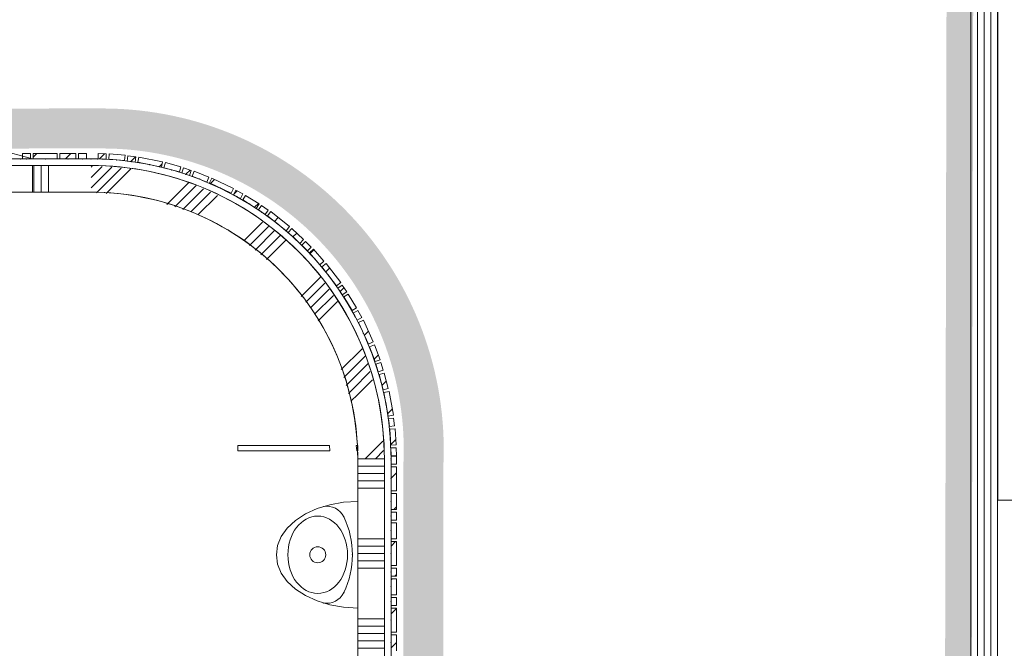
# Model space of a CAD drawing. Header units: millimetres. Extents: x -850 to 154668, y -24973 to 71030.
# Tile 70 of 212: x 60492 to 64185, y 19499 to 21857. Entities that reach past the tile are written whole.
import ezdxf

# ---------------------------------------------------------------- set-up
doc = ezdxf.new("R2010")
doc.units = ezdxf.units.MM
doc.header["$MEASUREMENT"] = 0
doc.linetypes.add('B0703', pattern=[468.700004, 312.5, -156.200004])
doc.linetypes.add('Wipeout_Contour', pattern=[1000, 0, -1000])
for name, color, linetype in [('Info Wandafwerking aanduiding', 7, 'Continuous'), ('Info Wandafwerking aanduiding Doorsnede-arcering', 7, 'Continuous'), ('New_22 NC Binnenwanden', 7, 'Continuous'), ('New_22 NC Binnenwanden Deuren', 7, 'Continuous'), ('New_22 NC Binnenwanden Doorsnede-arcering', 7, 'Continuous'), ('New_23 Vloeren', 7, 'Continuous'), ('New_34 Balustrades', 7, 'Continuous'), ('New_72 Vaste Inrichting', 7, 'Continuous'), ('New_72 Vaste Inrichting Afdek-arcering', 7, 'Continuous'), ('New_74 Sanitair', 7, 'Continuous'), ('New_Info Wandafwerking aanduiding', 7, 'Continuous'), ('New_Info Wandafwerking aanduiding Doorsnede-arcering', 7, 'Continuous'), ('New_Z Ruimtefuncties Zone omranding', 7, 'Continuous')]:
    doc.layers.add(name, color=color, linetype=linetype)
pattern_1 = [(45, (0, 0), (-63.63961, 63.63961), [])]

# ---------------------------------------------------------------- blocks, each defined once
blk = doc.blocks.new('Slab_4_2', base_point=(42240, 24215))
at = {"layer": 'New_23 Vloeren', "color": 1, "linetype": 'Continuous', "lineweight": 0, "flags": 128}
blk.add_lwpolyline([(64110, 25010), (64109.9, 18020), (64209.9, 18020)], dxfattribs=at)
blk = doc.blocks.new('*X94')
at = {"layer": 'New_22 NC Binnenwanden Doorsnede-arcering', "color": 254, "linetype": 'Continuous', "lineweight": 0, "true_color": 0xe9ebeb}
for p, q in [((60766, 21309.5), (60760, 21303.4)), ((60801.7, 21306.3), (60760, 21264.6)), ((60837.4, 21303.2), (60760, 21225.8)), ((60873.1, 21300.1), (60780.9, 21207.9)), ((60908.7, 21297), (60816.2, 21204.5)), ((61127, 21246.1), (61046, 21165.1)), ((61154.7, 21235.1), (61074.3, 21154.6)), ((61181.1, 21222.7), (61104, 21145.6)), ((61207.6, 21210.4), (61133.8, 21136.6)), ((61234.1, 21198), (61160.4, 21124.4)), ((61046, 21165.1), (61044.5, 21163.7)), ((61402.8, 21097.7), (61332.6, 21027.5)), ((61425.6, 21081.7), (61353.9, 21010)), ((61448.4, 21065.7), (61375.2, 20992.5)), ((61470.6, 21049.1), (61396.5, 20975)), ((61490, 21029.7), (61417.8, 20957.5)), ((61620.7, 20891.3), (61547.9, 20818.6)), ((61636.7, 20868.5), (61565.4, 20797.3)), ((61652.6, 20845.7), (61582.9, 20776)), ((61668.6, 20822.9), (61598.4, 20752.6)), ((61684.6, 20800), (61611.9, 20727.4)), ((61776.5, 20622.9), (61698.4, 20544.8)), ((61788.9, 20596.5), (61707.4, 20515)), ((61798.7, 20567.5), (61721.1, 20489.9)), ((61806.9, 20536.9), (61740.5, 20470.5)), ((61815.1, 20506.3), (61759.9, 20451.1)), ((61721.1, 20489.9), (61716.5, 20485.3)), ((61740.5, 20470.5), (61725.5, 20455.5)), ((61759.9, 20451.1), (61734.5, 20425.7)), ((61854.2, 20276.3), (61787.9, 20210)), ((61857.3, 20240.6), (61826.7, 20210))]:
    blk.add_line(p, q, dxfattribs=at)
blk = doc.blocks.new('Wall_18_2', base_point=(61760, 20210))
at = {"layer": 'New_22 NC Binnenwanden', "color": 8, "linetype": 'Continuous', "lineweight": 0, "true_color": 0x778488}
for radius in [1100, 1000]:
    blk.add_arc((60760, 20210), radius, 0, 90, dxfattribs=at)
at = {"layer": 'New_22 NC Binnenwanden', "color": 8, "lineweight": 0, "true_color": 0x778488}
blk.add_blockref('*X94', (0, 0), dxfattribs=at)
blk = doc.blocks.new('Wall_78_2', base_point=(64160, 25010))
at = {"layer": 'New_22 NC Binnenwanden', "color": 8, "linetype": 'Continuous', "lineweight": 0, "true_color": 0x778488, "flags": 128}
for points in [[(64060, 25010), (64059.9, 19005)], [(64159.9, 19005), (64160, 25010)]]:
    blk.add_lwpolyline(points, dxfattribs=at)
blk = doc.blocks.new('Curtain Wall_20_2')
at = {"layer": 'New_22 NC Binnenwanden Doorsnede-arcering', "linetype": 'Continuous', "lineweight": 0, "true_color": 0x000000}
h = blk.add_hatch(dxfattribs=at)
h.set_pattern_fill('310_Naaldhout__01__0002', color=18, style=0, pattern_type=2)
h.set_pattern_definition(pattern_1)
h.paths.add_polyline_path([(61905, 20190), (61905, 20220), (61885, 20220), (61885, 20190)])
h = blk.add_hatch(dxfattribs=at)
h.set_pattern_fill('310_Naaldhout__01__0002', color=18, style=0, pattern_type=2)
h.set_pattern_definition(pattern_1)
h.paths.add_polyline_path([(61905, 20090), (61905, 20180), (61885, 20180), (61885, 20090)])
h = blk.add_hatch(dxfattribs=at)
h.set_pattern_fill('310_Naaldhout__01__0002', color=18, style=0, pattern_type=2)
h.set_pattern_definition(pattern_1)
h.paths.add_polyline_path([(61905, 20020), (61905, 20080), (61885, 20080), (61885, 20020)])
h = blk.add_hatch(dxfattribs=at)
h.set_pattern_fill('310_Naaldhout__01__0002', color=18, style=0, pattern_type=2)
h.set_pattern_definition(pattern_1)
h.paths.add_polyline_path([(61905, 19980), (61905, 20010), (61885, 20010), (61885, 19980)])
h = blk.add_hatch(dxfattribs=at)
h.set_pattern_fill('310_Naaldhout__01__0002', color=18, style=0, pattern_type=2)
h.set_pattern_definition(pattern_1)
h.paths.add_polyline_path([(61905, 19910), (61905, 19970), (61885, 19970), (61885, 19910)])
h = blk.add_hatch(dxfattribs=at)
h.set_pattern_fill('310_Naaldhout__01__0002', color=18, style=0, pattern_type=2)
h.set_pattern_definition(pattern_1)
h.paths.add_polyline_path([(61905, 19810), (61905, 19900), (61885, 19900), (61885, 19810)])
h = blk.add_hatch(dxfattribs=at)
h.set_pattern_fill('310_Naaldhout__01__0002', color=18, style=0, pattern_type=2)
h.set_pattern_definition(pattern_1)
h.paths.add_polyline_path([(61905, 19770), (61905, 19800), (61885, 19800), (61885, 19770)])
h = blk.add_hatch(dxfattribs=at)
h.set_pattern_fill('310_Naaldhout__01__0002', color=18, style=0, pattern_type=2)
h.set_pattern_definition(pattern_1)
h.paths.add_polyline_path([(61905, 19700), (61905, 19760), (61885, 19760), (61885, 19700)])
h = blk.add_hatch(dxfattribs=at)
h.set_pattern_fill('310_Naaldhout__01__0002', color=18, style=0, pattern_type=2)
h.set_pattern_definition(pattern_1)
h.paths.add_polyline_path([(61905, 19660), (61905, 19690), (61885, 19690), (61885, 19660)])
h = blk.add_hatch(dxfattribs=at)
h.set_pattern_fill('310_Naaldhout__01__0002', color=18, style=0, pattern_type=2)
h.set_pattern_definition(pattern_1)
h.paths.add_polyline_path([(61905, 19560), (61905, 19650), (61885, 19650), (61885, 19560)])
h = blk.add_hatch(dxfattribs=at)
h.set_pattern_fill('310_Naaldhout__01__0002', color=18, style=0, pattern_type=2)
h.set_pattern_definition(pattern_1)
h.paths.add_polyline_path([(61905, 19490), (61905, 19550), (61885, 19550), (61885, 19490)])
at = {"layer": 'New_22 NC Binnenwanden', "color": 7, "linetype": 'Continuous', "lineweight": 0}
for p, q in [((61885, 20220), (61885, 20190)), ((61905, 20220), (61885, 20220)), ((61905, 20220), (61905, 20190)), ((61905, 20190), (61885, 20190)), ((61885, 20180), (61885, 20090)), ((61905, 20180), (61885, 20180)), ((61905, 20180), (61905, 20090)), ((61905, 20090), (61885, 20090)), ((61885, 20080), (61885, 20020)), ((61905, 20080), (61885, 20080)), ((61905, 20080), (61905, 20020)), ((61905, 20020), (61885, 20020)), ((61885, 20010), (61885, 19980)), ((61905, 20010), (61885, 20010)), ((61905, 19980), (61885, 19980)), ((61905, 20010), (61905, 19980)), ((61885, 19970), (61885, 19910)), ((61905, 19970), (61885, 19970)), ((61905, 19970), (61905, 19910)), ((61905, 19910), (61885, 19910)), ((61885, 19900), (61885, 19810)), ((61905, 19900), (61885, 19900)), ((61905, 19900), (61905, 19810)), ((61905, 19810), (61885, 19810)), ((61885, 19800), (61885, 19770)), ((61905, 19800), (61885, 19800)), ((61905, 19800), (61905, 19770)), ((61905, 19770), (61885, 19770)), ((61885, 19760), (61885, 19700)), ((61905, 19760), (61885, 19760)), ((61905, 19760), (61905, 19700)), ((61905, 19700), (61885, 19700)), ((61885, 19690), (61885, 19660)), ((61905, 19690), (61885, 19690)), ((61905, 19690), (61905, 19660)), ((61905, 19660), (61885, 19660)), ((61885, 19650), (61885, 19560)), ((61905, 19650), (61885, 19650)), ((61905, 19650), (61905, 19560)), ((61905, 19560), (61885, 19560)), ((61885, 19550), (61885, 19490)), ((61905, 19550), (61885, 19550)), ((61905, 19550), (61905, 19490))]:
    blk.add_line(p, q, dxfattribs=at)
at = {"layer": 'New_22 NC Binnenwanden', "color": 9, "linetype": 'B0703', "lineweight": 0}
for p, q in [((61885, 20210), (61885, 20205)), ((61885, 20205), (61885, 20135)), ((61885, 20135), (61885, 20050)), ((61885, 20050), (61885, 19995)), ((61885, 19995), (61885, 19940)), ((61885, 19940), (61885, 19855)), ((61885, 19855), (61885, 19785)), ((61885, 19785), (61885, 19730)), ((61885, 19730), (61885, 19675)), ((61885, 19675), (61885, 19605)), ((61885, 19605), (61885, 19520)), ((61885, 19520), (61885, 19465))]:
    blk.add_line(p, q, dxfattribs=at)
at = {"layer": 'New_22 NC Binnenwanden', "color": 1, "linetype": 'Continuous', "lineweight": 0}
for p, q in [((61885, 20210), (61885, 20210)), ((61885, 20205), (61885, 20210)), ((61885, 20135), (61885, 20205)), ((61885, 20050), (61885, 20135)), ((61885, 19995), (61885, 20050)), ((61885, 19940), (61885, 19995)), ((61885, 19855), (61885, 19940)), ((61885, 19785), (61885, 19855)), ((61885, 19730), (61885, 19785)), ((61885, 19675), (61885, 19730)), ((61885, 19605), (61885, 19675)), ((61885, 19520), (61885, 19605)), ((61885, 19465), (61885, 19520))]:
    blk.add_line(p, q, dxfattribs=at)
at = {"layer": 'New_22 NC Binnenwanden', "color": 9, "linetype": 'B0703', "lineweight": 0}
for p in [(61885, 20210), (61885, 20205), (61885, 20135), (61885, 20050), (61885, 19995), (61885, 19940), (61885, 19855), (61885, 19785), (61885, 19730), (61885, 19675), (61885, 19605), (61885, 19520)]:
    blk.add_point(p, dxfattribs=at)
at = {"layer": 'New_22 NC Binnenwanden', "color": 1, "linetype": 'Continuous', "lineweight": 0}
for p in [(61885, 20210), (61885, 20205), (61885, 20205), (61885, 20135), (61885, 20135), (61885, 20050), (61885, 20050), (61885, 19995), (61885, 19995), (61885, 19940), (61885, 19940), (61885, 19855), (61885, 19855), (61885, 19785), (61885, 19785), (61885, 19730), (61885, 19730), (61885, 19675), (61885, 19675), (61885, 19605), (61885, 19605), (61885, 19520), (61885, 19520)]:
    blk.add_point(p, dxfattribs=at)
blk = doc.blocks.new('Curtain Wall_23_2')
at = {"layer": 'New_22 NC Binnenwanden Doorsnede-arcering', "linetype": 'Continuous', "lineweight": 0, "true_color": 0x000000}
h = blk.add_hatch(dxfattribs=at)
h.set_pattern_fill('310_Naaldhout__01__0002', color=18, style=0, pattern_type=2)
h.set_pattern_definition(pattern_1)
h.paths.add_polyline_path([(60503.4, 21355), (60503.4, 21335), (60533.4, 21335), (60533.4, 21355)])
h = blk.add_hatch(dxfattribs=at)
h.set_pattern_fill('310_Naaldhout__01__0002', color=18, style=0, pattern_type=2)
h.set_pattern_definition(pattern_1)
h.paths.add_polyline_path([(60543.4, 21355), (60543.4, 21335), (60633.4, 21335), (60633.4, 21355)])
h = blk.add_hatch(dxfattribs=at)
h.set_pattern_fill('310_Naaldhout__01__0002', color=18, style=0, pattern_type=2)
h.set_pattern_definition(pattern_1)
h.paths.add_polyline_path([(60643.4, 21355), (60643.4, 21335), (60703.4, 21335), (60703.4, 21355)])
h = blk.add_hatch(dxfattribs=at)
h.set_pattern_fill('310_Naaldhout__01__0002', color=18, style=0, pattern_type=2)
h.set_pattern_definition(pattern_1)
h.paths.add_polyline_path([(60713.4, 21355), (60713.4, 21335), (60743.4, 21335), (60743.4, 21355)])
at = {"layer": 'New_22 NC Binnenwanden', "color": 7, "linetype": 'Continuous', "lineweight": 0}
for p, q in [((60503.4, 21355), (60503.4, 21335)), ((60533.4, 21355), (60503.4, 21355)), ((60533.4, 21355), (60533.4, 21335)), ((60543.4, 21355), (60543.4, 21335)), ((60633.4, 21355), (60543.4, 21355)), ((60633.4, 21355), (60633.4, 21335)), ((60643.4, 21355), (60643.4, 21335)), ((60703.4, 21355), (60643.4, 21355)), ((60703.4, 21355), (60703.4, 21335)), ((60713.4, 21355), (60713.4, 21335)), ((60743.4, 21355), (60713.4, 21355)), ((60743.4, 21355), (60743.4, 21335)), ((60533.4, 21335), (60503.4, 21335)), ((60633.4, 21335), (60543.4, 21335)), ((60703.4, 21335), (60643.4, 21335)), ((60743.4, 21335), (60713.4, 21335))]:
    blk.add_line(p, q, dxfattribs=at)
at = {"layer": 'New_22 NC Binnenwanden', "color": 9, "linetype": 'B0703', "lineweight": 0}
for p, q in [((60518.4, 21335), (60494.4, 21335)), ((60588.4, 21335), (60518.4, 21335)), ((60673.4, 21335), (60588.4, 21335)), ((60728.4, 21335), (60673.4, 21335)), ((60783.4, 21335), (60728.4, 21335))]:
    blk.add_line(p, q, dxfattribs=at)
at = {"layer": 'New_22 NC Binnenwanden', "color": 1, "linetype": 'Continuous', "lineweight": 0}
for p, q in [((60494.4, 21335), (60518.4, 21335)), ((60518.4, 21335), (60588.4, 21335)), ((60588.4, 21335), (60673.4, 21335)), ((60673.4, 21335), (60728.4, 21335)), ((60728.4, 21335), (60783.4, 21335))]:
    blk.add_line(p, q, dxfattribs=at)
at = {"layer": 'New_22 NC Binnenwanden', "color": 9, "linetype": 'B0703', "lineweight": 0}
for p in [(60494.4, 21335), (60518.4, 21335), (60588.4, 21335), (60673.4, 21335), (60728.4, 21335), (60783.4, 21335)]:
    blk.add_point(p, dxfattribs=at)
at = {"layer": 'New_22 NC Binnenwanden', "color": 1, "linetype": 'Continuous', "lineweight": 0}
for p in [(60494.4, 21335), (60494.4, 21335), (60518.4, 21335), (60518.4, 21335), (60588.4, 21335), (60588.4, 21335), (60673.4, 21335), (60673.4, 21335), (60728.4, 21335), (60728.4, 21335), (60783.4, 21335), (60783.4, 21335)]:
    blk.add_point(p, dxfattribs=at)
blk = doc.blocks.new('Wall_175_2', base_point=(61760, 20250))
at = {"color": 254, "linetype": 'Wipeout_Contour', "lineweight": 0, "ltscale": 258925.259623}
blk.add_wipeout([(61310, 20260), (61310, 20240), (61655.8, 20240), (61653.6, 20260)], dxfattribs=at).dxf.layer = 'New_72 Vaste Inrichting Afdek-arcering'
at = {"color": 254, "linetype": 'Wipeout_Contour', "lineweight": 0, "ltscale": 259970.885565}
blk.add_wipeout([(61754.2, 20260), (61756.2, 20240), (61760, 20240), (61760, 20260)], dxfattribs=at).dxf.layer = 'New_72 Vaste Inrichting Afdek-arcering'
at = {"layer": 'New_72 Vaste Inrichting', "color": 9, "linetype": 'Continuous', "lineweight": 0}
for p, q in [((61655.8, 20240), (61653.6, 20260)), ((61756.2, 20240), (61754.2, 20260))]:
    blk.add_line(p, q, dxfattribs=at)
at = {"layer": 'New_72 Vaste Inrichting', "color": 9, "linetype": 'Continuous', "lineweight": 0, "flags": 128}
for points in [[(61653.6, 20260), (61310, 20260)], [(61310, 20240), (61310, 20260)], [(61310, 20240), (61655.8, 20240)], [(61760, 20260), (61754.2, 20260)], [(61756.2, 20240), (61760, 20240)], [(61760, 20240), (61760, 20260)]]:
    blk.add_lwpolyline(points, dxfattribs=at)
blk = doc.blocks.new('Wall_303_2', base_point=(64074.9, 25010))
at = {"layer": 'Info Wandafwerking aanduiding Doorsnede-arcering', "linetype": 'Continuous', "lineweight": 0, "true_color": 0xf913a5}
blk.add_hatch(color=220, dxfattribs=at).paths.add_polyline_path([(64059.9, 18020.1), (64074.9, 25010), (63974.9, 25009.5), (63959.9, 18020.1)])
blk = doc.blocks.new('Railing_18_2')
at = {"layer": 'New_34 Balustrades', "color": 9, "linetype": 'Continuous', "lineweight": 0}
for p, q in [((64084.9, 25010), (64084.9, 18070.1)), ((64134.9, 18070.1), (64134.9, 25010))]:
    blk.add_line(p, q, dxfattribs=at)
blk = doc.blocks.new('Urinoir 22')
at = {"layer": 'New_74 Sanitair', "color": 1, "linetype": 'Continuous', "lineweight": 0}
for p, q in [((-200, 0), (-197, -53)), ((0, 0), (-200, 0)), ((200, 0), (0, 0)), ((197, -53), (200, 0)), ((-197, -53), (-187.9, -104.3)), ((187.9, -104.3), (197, -53)), ((-187.9, -104.3), (-173.2, -152.5)), ((173.2, -152.5), (187.9, -104.3)), ((-173.2, -152.5), (-153.2, -196.1)), ((153.2, -196.1), (173.2, -152.5)), ((-153.2, -196.1), (-128.6, -233.6)), ((128.6, -233.6), (153.2, -196.1)), ((-128.6, -233.6), (-100, -264.1)), ((100, -264.1), (128.6, -233.6)), ((-100, -264.1), (-68.4, -286.6)), ((-68.4, -286.6), (-34.7, -300.4)), ((34.7, -300.4), (68.4, -286.6)), ((68.4, -286.6), (100, -264.1)), ((-34.7, -300.4), (0, -305)), ((0, -305), (34.7, -300.4))]:
    blk.add_line(p, q, dxfattribs=at)
blk.add_circle((0, -150), 30, dxfattribs=at)
for centre, radius, start, end in [((0, -350.1), 330.1, 90, 115.4526), ((0, -350.1), 330.1, 64.5474, 90), ((-111.8, -115.3), 70, 115.4526, 190.8145), ((111.8, -115.3), 70, 349.1855, 64.5474)]:
    blk.add_arc(centre, radius, start, end, dxfattribs=at)
blk.add_ellipse((0, -150), major_axis=(145, 0), ratio=0.772414, dxfattribs=at)
for p in [(0, -20), (-141.9, -52), (141.9, -52), (-180.6, -128.4)]:
    blk.add_point(p, dxfattribs=at)
blk = doc.blocks.new('*X2750')
at = {"layer": 'New_22 NC Binnenwanden Doorsnede-arcering', "color": 254, "linetype": 'Continuous', "lineweight": 0, "true_color": 0xe9ebeb}
for p, q in [((61760, 20209.7), (61860, 20209.7)), ((61760, 20182.3), (61860, 20182.3)), ((61760, 20154.9), (61860, 20154.9)), ((61760, 20127.4), (61860, 20127.4)), ((61760, 20100), (61860, 20100)), ((61760, 19909.7), (61860, 19909.7)), ((61760, 19882.3), (61860, 19882.3)), ((61760, 19854.9), (61860, 19854.9)), ((61760, 19827.4), (61860, 19827.4)), ((61760, 19800), (61860, 19800)), ((61760, 19609.7), (61860, 19609.7)), ((61760, 19582.3), (61860, 19582.3)), ((61760, 19554.9), (61860, 19554.9)), ((61760, 19527.4), (61860, 19527.4)), ((61760, 19500), (61860, 19500)), ((61760, 19309.7), (61860, 19309.7)), ((61760, 19282.3), (61860, 19282.3)), ((61760, 19254.9), (61860, 19254.9)), ((61760, 19227.4), (61860, 19227.4)), ((61760, 19200), (61860, 19200)), ((61760, 19009.7), (61860, 19009.7)), ((61760, 18982.3), (61860, 18982.3)), ((61760, 18954.9), (61860, 18954.9)), ((61760, 18927.4), (61860, 18927.4)), ((61760, 18900), (61860, 18900)), ((61760, 18709.7), (61860, 18709.7)), ((61760, 18682.3), (61860, 18682.3)), ((61760, 18654.9), (61860, 18654.9)), ((61760, 18627.4), (61860, 18627.4)), ((61760, 18600), (61860, 18600)), ((61760, 18409.7), (61860, 18409.7)), ((61760, 18382.3), (61860, 18382.3)), ((61760, 18354.9), (61860, 18354.9)), ((61760, 18327.4), (61860, 18327.4)), ((61760, 18300), (61860, 18300)), ((61760, 18109.7), (61860, 18109.7)), ((61760, 18082.3), (61860, 18082.3)), ((61760, 18054.9), (61860, 18054.9)), ((61760, 18027.4), (61860, 18027.4)), ((61760, 18000), (61860, 18000)), ((61760, 17809.7), (61860, 17809.7)), ((61760, 17782.3), (61860, 17782.3)), ((61760, 17754.9), (61860, 17754.9)), ((61760, 17727.4), (61860, 17727.4)), ((61760, 17700), (61860, 17700)), ((61760, 17509.7), (61860, 17509.7)), ((61760, 17482.3), (61860, 17482.3)), ((61760, 17454.9), (61860, 17454.9)), ((61760, 17427.4), (61860, 17427.4)), ((61760, 17400), (61860, 17400))]:
    blk.add_line(p, q, dxfattribs=at)
blk = doc.blocks.new('Wall_552_2', base_point=(61760, 17250))
at = {"layer": 'New_22 NC Binnenwanden', "color": 8, "linetype": 'Continuous', "lineweight": 0, "true_color": 0x778488, "flags": 128}
for points in [[(61760, 20210), (61760, 17250)], [(61860, 17250), (61860, 20210)]]:
    blk.add_lwpolyline(points, dxfattribs=at)
at = {"layer": 'New_22 NC Binnenwanden', "color": 8, "lineweight": 0, "true_color": 0x778488}
blk.add_blockref('*X2750', (0, 0), dxfattribs=at)
blk = doc.blocks.new('*X2845')
at = {"layer": 'New_22 NC Binnenwanden Doorsnede-arcering', "color": 254, "linetype": 'Continuous', "lineweight": 0, "true_color": 0xe9ebeb}
for p, q in [((58090.3, 21210), (58090.3, 21310)), ((58117.7, 21210), (58117.7, 21310)), ((58145.1, 21210), (58145.1, 21310)), ((58172.6, 21210), (58172.6, 21310)), ((58200, 21210), (58200, 21310)), ((58390.3, 21210), (58390.3, 21310)), ((58417.7, 21210), (58417.7, 21310)), ((58445.1, 21210), (58445.1, 21310)), ((58472.6, 21210), (58472.6, 21310)), ((58500, 21210), (58500, 21310)), ((58690.3, 21210), (58690.3, 21310)), ((58717.7, 21210), (58717.7, 21310)), ((58745.1, 21210), (58745.1, 21310)), ((58772.6, 21210), (58772.6, 21310)), ((58800, 21210), (58800, 21310)), ((58990.3, 21210), (58990.3, 21310)), ((59017.7, 21210), (59017.7, 21310)), ((59045.1, 21210), (59045.1, 21310)), ((59072.6, 21210), (59072.6, 21310)), ((59100, 21210), (59100, 21310)), ((59290.3, 21210), (59290.3, 21310)), ((59317.7, 21210), (59317.7, 21310)), ((59345.1, 21210), (59345.1, 21310)), ((59372.6, 21210), (59372.6, 21310)), ((59400, 21210), (59400, 21310))]:
    blk.add_line(p, q, dxfattribs=at)
blk = doc.blocks.new('*X2846')
at = {"layer": 'New_22 NC Binnenwanden Doorsnede-arcering', "color": 254, "linetype": 'Continuous', "lineweight": 0, "true_color": 0xe9ebeb}
for p, q in [((60545.1, 21210), (60545.1, 21310)), ((60572.6, 21210), (60572.6, 21310)), ((60600, 21210), (60600, 21310))]:
    blk.add_line(p, q, dxfattribs=at)
blk = doc.blocks.new('D1 22')
at = {"layer": 'New_22 NC Binnenwanden Deuren', "color": 1, "linetype": 'Continuous', "lineweight": 0}
for q in [(-481.8, 267.6), (-517, 0)]:
    blk.add_line((517, 0), q, dxfattribs=at)
at = {"layer": 'New_22 NC Binnenwanden Deuren', "color": 7, "linetype": 'Continuous', "lineweight": 0}
for p, q in [((-517, -25), (-517, -125)), ((-517, -25), (-517, -125)), ((517, -25), (517, -125)), ((517, -25), (517, -125))]:
    blk.add_line(p, q, dxfattribs=at)
at = {"layer": 'New_22 NC Binnenwanden Deuren', "color": 1, "linetype": 'Continuous', "lineweight": 0}
blk.add_arc((517, 0), 1034, 165, 180, dxfattribs=at)
blk = doc.blocks.new('Wall_574_2', base_point=(57970, 21210))
at = {"layer": 'New_22 NC Binnenwanden', "color": 8, "linetype": 'Continuous', "lineweight": 0, "true_color": 0x778488}
for p, q in [((59506.4, 21310), (59506.4, 21210)), ((60540.4, 21310), (60540.4, 21210))]:
    blk.add_line(p, q, dxfattribs=at)
at = {"layer": 'New_22 NC Binnenwanden', "color": 8, "linetype": 'Continuous', "lineweight": 0, "true_color": 0x778488, "flags": 128}
for points in [[(59506.4, 21310), (57970, 21310)], [(60760, 21310), (60540.4, 21310)], [(57970, 21210), (59506.4, 21210)], [(60540.4, 21210), (60760, 21210)]]:
    blk.add_lwpolyline(points, dxfattribs=at)
at = {"layer": 'New_22 NC Binnenwanden', "color": 8, "lineweight": 0, "true_color": 0x778488}
for name in ['*X2845', '*X2846']:
    blk.add_blockref(name, (0, 0), dxfattribs=at)
at = {"layer": 'New_22 NC Binnenwanden Deuren', "color": 1, "linetype": 'Continuous', "lineweight": 0, "zscale": 1000}
blk.add_blockref('D1 22', (60023.4, 21335), dxfattribs=at)
blk = doc.blocks.new('Curtain Wall_105_2')
at = {"layer": 'New_22 NC Binnenwanden Doorsnede-arcering', "linetype": 'Continuous', "lineweight": 0, "true_color": 0x000000}
h = blk.add_hatch(dxfattribs=at)
h.set_pattern_fill('310_Naaldhout__01__0002', color=18, style=0, pattern_type=2)
h.set_pattern_definition(pattern_1)
h.paths.add_polyline_path([(60786.9, 21354.8), (60786.1, 21334.8), (60816.1, 21333.6), (60816.9, 21353.6)])
h = blk.add_hatch(dxfattribs=at)
h.set_pattern_fill('310_Naaldhout__01__0002', color=18, style=0, pattern_type=2)
h.set_pattern_definition(pattern_1)
h.paths.add_polyline_path([(60827.8, 21353.4), (60826.1, 21333.5), (60885.9, 21328.3), (60887.6, 21348.3)])
h = blk.add_hatch(dxfattribs=at)
h.set_pattern_fill('310_Naaldhout__01__0002', color=18, style=0, pattern_type=2)
h.set_pattern_definition(pattern_1)
h.paths.add_polyline_path([(60898.5, 21346.7), (60895.8, 21326.9), (60925.5, 21322.8), (60928.3, 21342.6)])
h = blk.add_hatch(dxfattribs=at)
h.set_pattern_fill('310_Naaldhout__01__0002', color=18, style=0, pattern_type=2)
h.set_pattern_definition(pattern_1)
h.paths.add_polyline_path([(60939.6, 21341.9), (60935.6, 21322.3), (61023.8, 21304.4), (61027.8, 21324)])
h = blk.add_hatch(dxfattribs=at)
h.set_pattern_fill('310_Naaldhout__01__0002', color=18, style=0, pattern_type=2)
h.set_pattern_definition(pattern_1)
h.paths.add_polyline_path([(61038.7, 21320.8), (61033.4, 21301.5), (61091.3, 21285.7), (61096.6, 21305)])
h = blk.add_hatch(dxfattribs=at)
h.set_pattern_fill('310_Naaldhout__01__0002', color=18, style=0, pattern_type=2)
h.set_pattern_definition(pattern_1)
h.paths.add_polyline_path([(61107.1, 21301.2), (61100.7, 21282.3), (61129.2, 21272.8), (61135.5, 21291.8)])
h = blk.add_hatch(dxfattribs=at)
h.set_pattern_fill('310_Naaldhout__01__0002', color=18, style=0, pattern_type=2)
h.set_pattern_definition(pattern_1)
h.paths.add_polyline_path([(61146.2, 21288.5), (61138.8, 21269.9), (61194.6, 21247.9), (61202, 21266.5)])
h = blk.add_hatch(dxfattribs=at)
h.set_pattern_fill('310_Naaldhout__01__0002', color=18, style=0, pattern_type=2)
h.set_pattern_definition(pattern_1)
h.paths.add_polyline_path([(61212.6, 21262.5), (61204.1, 21244.4), (61285.4, 21205.9), (61294, 21224)])
h = blk.add_hatch(dxfattribs=at)
h.set_pattern_fill('310_Naaldhout__01__0002', color=18, style=0, pattern_type=2)
h.set_pattern_definition(pattern_1)
h.paths.add_polyline_path([(61303.5, 21217.8), (61293.8, 21200.3), (61320.1, 21185.8), (61329.8, 21203.3)])
h = blk.add_hatch(dxfattribs=at)
h.set_pattern_fill('310_Naaldhout__01__0002', color=18, style=0, pattern_type=2)
h.set_pattern_definition(pattern_1)
h.paths.add_polyline_path([(61339.5, 21198), (61328.9, 21181), (61379.8, 21149.3), (61390.4, 21166.3)])
h = blk.add_hatch(dxfattribs=at)
h.set_pattern_fill('310_Naaldhout__01__0002', color=18, style=0, pattern_type=2)
h.set_pattern_definition(pattern_1)
h.paths.add_polyline_path([(61399.5, 21160), (61388, 21143.6), (61412.6, 21126.4), (61424.1, 21142.8)])
h = blk.add_hatch(dxfattribs=at)
h.set_pattern_fill('310_Naaldhout__01__0002', color=18, style=0, pattern_type=2)
h.set_pattern_definition(pattern_1)
h.paths.add_polyline_path([(61433.8, 21137), (61421.4, 21121.4), (61491.9, 21065.4), (61504.3, 21081)])
h = blk.add_hatch(dxfattribs=at)
h.set_pattern_fill('310_Naaldhout__01__0002', color=18, style=0, pattern_type=2)
h.set_pattern_definition(pattern_1)
h.paths.add_polyline_path([(61512.5, 21073.2), (61499.1, 21058.4), (61543.5, 21018.1), (61557, 21032.9)])
h = blk.add_hatch(dxfattribs=at)
h.set_pattern_fill('310_Naaldhout__01__0002', color=18, style=0, pattern_type=2)
h.set_pattern_definition(pattern_1)
h.paths.add_polyline_path([(61564.6, 21024.8), (61550.4, 21010.7), (61571.4, 20989.4), (61585.7, 21003.4)])
h = blk.add_hatch(dxfattribs=at)
h.set_pattern_fill('310_Naaldhout__01__0002', color=18, style=0, pattern_type=2)
h.set_pattern_definition(pattern_1)
h.paths.add_polyline_path([(61593.7, 20995.7), (61578.7, 20982.5), (61618.4, 20937.5), (61633.4, 20950.7)])
h = blk.add_hatch(dxfattribs=at)
h.set_pattern_fill('310_Naaldhout__01__0002', color=18, style=0, pattern_type=2)
h.set_pattern_definition(pattern_1)
h.paths.add_polyline_path([(61641.1, 20942.4), (61625.3, 20930.1), (61680.3, 20858.9), (61696.1, 20871.1)])
h = blk.add_hatch(dxfattribs=at)
h.set_pattern_fill('310_Naaldhout__01__0002', color=18, style=0, pattern_type=2)
h.set_pattern_definition(pattern_1)
h.paths.add_polyline_path([(61701.8, 20861.3), (61685.2, 20850.1), (61702, 20825.2), (61718.6, 20836.5)])
h = blk.add_hatch(dxfattribs=at)
h.set_pattern_fill('310_Naaldhout__01__0002', color=18, style=0, pattern_type=2)
h.set_pattern_definition(pattern_1)
h.paths.add_polyline_path([(61724.8, 20827.3), (61707.7, 20817), (61738.7, 20765.6), (61755.8, 20775.9)])
h = blk.add_hatch(dxfattribs=at)
h.set_pattern_fill('310_Naaldhout__01__0002', color=18, style=0, pattern_type=2)
h.set_pattern_definition(pattern_1)
h.paths.add_polyline_path([(61761, 20766.2), (61743.4, 20756.7), (61757.5, 20730.3), (61775.2, 20739.7)])
h = blk.add_hatch(dxfattribs=at)
h.set_pattern_fill('310_Naaldhout__01__0002', color=18, style=0, pattern_type=2)
h.set_pattern_definition(pattern_1)
h.paths.add_polyline_path([(61781.2, 20730.1), (61763, 20721.8), (61800.4, 20640), (61818.6, 20648.3)])
h = blk.add_hatch(dxfattribs=at)
h.set_pattern_fill('310_Naaldhout__01__0002', color=18, style=0, pattern_type=2)
h.set_pattern_definition(pattern_1)
h.paths.add_polyline_path([(61822.4, 20637.5), (61803.7, 20630.4), (61825, 20574.4), (61843.7, 20581.5)])
h = blk.add_hatch(dxfattribs=at)
h.set_pattern_fill('310_Naaldhout__01__0002', color=18, style=0, pattern_type=2)
h.set_pattern_definition(pattern_1)
h.paths.add_polyline_path([(61846.8, 20570.7), (61827.7, 20564.7), (61836.8, 20536.1), (61855.9, 20542.2)])
h = blk.add_hatch(dxfattribs=at)
h.set_pattern_fill('310_Naaldhout__01__0002', color=18, style=0, pattern_type=2)
h.set_pattern_definition(pattern_1)
h.paths.add_polyline_path([(61859.5, 20531.6), (61840.1, 20526.6), (61855.1, 20468.5), (61874.5, 20473.5)])
h = blk.add_hatch(dxfattribs=at)
h.set_pattern_fill('310_Naaldhout__01__0002', color=18, style=0, pattern_type=2)
h.set_pattern_definition(pattern_1)
h.paths.add_polyline_path([(61877.6, 20462.6), (61857.9, 20458.9), (61874.6, 20370.4), (61894.2, 20374.1)])
h = blk.add_hatch(dxfattribs=at)
h.set_pattern_fill('310_Naaldhout__01__0002', color=18, style=0, pattern_type=2)
h.set_pattern_definition(pattern_1)
h.paths.add_polyline_path([(61894.8, 20362.8), (61875, 20360.3), (61878.7, 20330.6), (61898.5, 20333)])
h = blk.add_hatch(dxfattribs=at)
h.set_pattern_fill('310_Naaldhout__01__0002', color=18, style=0, pattern_type=2)
h.set_pattern_definition(pattern_1)
h.paths.add_polyline_path([(61899.9, 20322.1), (61880, 20320.6), (61884.3, 20260.8), (61904.2, 20262.2)])
h = blk.add_hatch(dxfattribs=at)
h.set_pattern_fill('310_Naaldhout__01__0002', color=18, style=0, pattern_type=2)
h.set_pattern_definition(pattern_1)
h.paths.add_polyline_path([(61904.3, 20251.4), (61884.3, 20250.8), (61885.1, 20220.8), (61905.1, 20221.4)])
at = {"layer": 'New_22 NC Binnenwanden', "color": 7, "linetype": 'Continuous', "lineweight": 0}
for p, q in [((60786.9, 21354.8), (60786.1, 21334.8)), ((60786.9, 21354.8), (60816.9, 21353.6)), ((60816.9, 21353.6), (60816.1, 21333.6)), ((60827.8, 21353.4), (60826.1, 21333.5)), ((60827.8, 21353.4), (60887.6, 21348.3)), ((60887.6, 21348.3), (60885.9, 21328.3)), ((60898.5, 21346.7), (60895.8, 21326.9)), ((60898.5, 21346.7), (60928.3, 21342.6)), ((60786.1, 21334.8), (60816.1, 21333.6)), ((60826.1, 21333.5), (60885.9, 21328.3)), ((60895.8, 21326.9), (60925.5, 21322.8)), ((60928.3, 21342.6), (60925.5, 21322.8)), ((60939.6, 21341.9), (60935.6, 21322.3)), ((60935.6, 21322.3), (61023.8, 21304.4)), ((60939.6, 21341.9), (61027.8, 21324)), ((61027.8, 21324), (61023.8, 21304.4)), ((61038.7, 21320.8), (61033.4, 21301.5)), ((61038.7, 21320.8), (61096.6, 21305)), ((61033.4, 21301.5), (61091.3, 21285.7)), ((61096.6, 21305), (61091.3, 21285.7)), ((61107.1, 21301.2), (61100.7, 21282.3)), ((61100.7, 21282.3), (61129.2, 21272.8)), ((61107.1, 21301.2), (61135.5, 21291.8)), ((61135.5, 21291.8), (61129.2, 21272.8)), ((61146.2, 21288.5), (61138.8, 21269.9)), ((61138.8, 21269.9), (61194.6, 21247.9)), ((61146.2, 21288.5), (61202, 21266.5)), ((61202, 21266.5), (61194.6, 21247.9)), ((61212.6, 21262.5), (61204.1, 21244.4)), ((61204.1, 21244.4), (61285.4, 21205.9)), ((61212.6, 21262.5), (61294, 21224)), ((61294, 21224), (61285.4, 21205.9)), ((61303.5, 21217.8), (61293.8, 21200.3)), ((61293.8, 21200.3), (61320.1, 21185.8)), ((61303.5, 21217.8), (61329.8, 21203.3)), ((61329.8, 21203.3), (61320.1, 21185.8)), ((61339.5, 21198), (61328.9, 21181)), ((61339.5, 21198), (61390.4, 21166.3)), ((61328.9, 21181), (61379.8, 21149.3)), ((61390.4, 21166.3), (61379.8, 21149.3)), ((61399.5, 21160), (61388, 21143.6)), ((61399.5, 21160), (61424.1, 21142.8)), ((61388, 21143.6), (61412.6, 21126.4)), ((61424.1, 21142.8), (61412.6, 21126.4)), ((61433.8, 21137), (61421.4, 21121.4)), ((61433.8, 21137), (61504.3, 21081)), ((61421.4, 21121.4), (61491.9, 21065.4)), ((61504.3, 21081), (61491.9, 21065.4)), ((61512.5, 21073.2), (61499.1, 21058.4)), ((61499.1, 21058.4), (61543.5, 21018.1)), ((61512.5, 21073.2), (61557, 21032.9)), ((61557, 21032.9), (61543.5, 21018.1)), ((61564.6, 21024.8), (61550.4, 21010.7)), ((61564.6, 21024.8), (61585.7, 21003.4)), ((61550.4, 21010.7), (61571.4, 20989.4)), ((61585.7, 21003.4), (61571.4, 20989.4)), ((61593.7, 20995.7), (61578.7, 20982.5)), ((61578.7, 20982.5), (61618.4, 20937.5)), ((61593.7, 20995.7), (61633.4, 20950.7)), ((61633.4, 20950.7), (61618.4, 20937.5)), ((61641.1, 20942.4), (61625.3, 20930.1)), ((61641.1, 20942.4), (61696.1, 20871.1)), ((61625.3, 20930.1), (61680.3, 20858.9)), ((61696.1, 20871.1), (61680.3, 20858.9)), ((61701.8, 20861.3), (61685.2, 20850.1)), ((61685.2, 20850.1), (61702, 20825.2)), ((61701.8, 20861.3), (61718.6, 20836.5)), ((61718.6, 20836.5), (61702, 20825.2)), ((61724.8, 20827.3), (61707.7, 20817)), ((61724.8, 20827.3), (61755.8, 20775.9)), ((61707.7, 20817), (61738.7, 20765.6)), ((61755.8, 20775.9), (61738.7, 20765.6)), ((61761, 20766.2), (61743.4, 20756.7)), ((61743.4, 20756.7), (61757.5, 20730.3)), ((61761, 20766.2), (61775.2, 20739.7)), ((61775.2, 20739.7), (61757.5, 20730.3)), ((61781.2, 20730.1), (61763, 20721.8)), ((61763, 20721.8), (61800.4, 20640)), ((61781.2, 20730.1), (61818.6, 20648.3)), ((61818.6, 20648.3), (61800.4, 20640)), ((61822.4, 20637.5), (61803.7, 20630.4)), ((61803.7, 20630.4), (61825, 20574.4)), ((61822.4, 20637.5), (61843.7, 20581.5)), ((61843.7, 20581.5), (61825, 20574.4)), ((61846.8, 20570.7), (61827.7, 20564.7)), ((61846.8, 20570.7), (61855.9, 20542.2)), ((61827.7, 20564.7), (61836.8, 20536.1)), ((61855.9, 20542.2), (61836.8, 20536.1)), ((61859.5, 20531.6), (61840.1, 20526.6)), ((61859.5, 20531.6), (61874.5, 20473.5)), ((61840.1, 20526.6), (61855.1, 20468.5)), ((61874.5, 20473.5), (61855.1, 20468.5)), ((61877.6, 20462.6), (61857.9, 20458.9)), ((61857.9, 20458.9), (61874.6, 20370.4)), ((61877.6, 20462.6), (61894.2, 20374.1)), ((61894.2, 20374.1), (61874.6, 20370.4)), ((61894.8, 20362.8), (61875, 20360.3)), ((61875, 20360.3), (61878.7, 20330.6)), ((61894.8, 20362.8), (61898.5, 20333)), ((61898.5, 20333), (61878.7, 20330.6)), ((61899.9, 20322.1), (61880, 20320.6)), ((61880, 20320.6), (61884.3, 20260.8)), ((61899.9, 20322.1), (61904.2, 20262.2)), ((61904.2, 20262.2), (61884.3, 20260.8)), ((61904.3, 20251.4), (61884.3, 20250.8)), ((61884.3, 20250.8), (61885.1, 20220.8)), ((61904.3, 20251.4), (61905.1, 20221.4)), ((61905.1, 20221.4), (61885.1, 20220.8))]:
    blk.add_line(p, q, dxfattribs=at)
at = {"layer": 'New_22 NC Binnenwanden', "color": 9, "linetype": 'B0703', "lineweight": 0}
for p, q in [((60801.1, 21334.2), (60760, 21335)), ((60856, 21330.9), (60801.1, 21334.2)), ((60910.7, 21324.9), (60856, 21330.9)), ((60979.7, 21313.3), (60910.7, 21324.9)), ((61062.4, 21293.6), (60979.7, 21313.3)), ((61115, 21277.5), (61062.4, 21293.6)), ((61166.7, 21258.9), (61115, 21277.5)), ((61244.8, 21225.2), (61166.7, 21258.9)), ((61307, 21193.1), (61244.8, 21225.2)), ((61354.4, 21165.2), (61307, 21193.1)), ((61400.3, 21135), (61354.4, 21165.2)), ((61456.6, 21093.4), (61400.3, 21135)), ((61521.3, 21038.3), (61456.6, 21093.4)), ((61560.9, 21000.1), (61521.3, 21038.3)), ((61598.6, 20960), (61560.9, 21000.1)), ((61652.8, 20894.5), (61598.6, 20960)), ((61693.6, 20837.7), (61652.8, 20894.5)), ((61723.2, 20791.3), (61693.6, 20837.7)), ((61750.4, 20743.5), (61723.2, 20791.3)), ((61781.7, 20680.9), (61750.4, 20743.5)), ((61814.3, 20602.4), (61781.7, 20680.9)), ((61832.3, 20550.4), (61814.3, 20602.4)), ((61847.6, 20497.6), (61832.3, 20550.4)), ((61866.2, 20414.6), (61847.6, 20497.6)), ((61876.8, 20345.5), (61866.2, 20414.6)), ((61882.1, 20290.7), (61876.8, 20345.5)), ((61884.7, 20235.8), (61882.1, 20290.7)), ((61885, 20210), (61884.7, 20235.8))]:
    blk.add_line(p, q, dxfattribs=at)
at = {"layer": 'New_22 NC Binnenwanden', "color": 1, "linetype": 'Continuous', "lineweight": 0}
for p, q in [((60760, 21335), (60801.1, 21334.2)), ((60801.1, 21334.2), (60856, 21330.9)), ((60856, 21330.9), (60910.7, 21324.9)), ((60910.7, 21324.9), (60979.7, 21313.3)), ((60979.7, 21313.3), (61062.4, 21293.6)), ((61062.4, 21293.6), (61115, 21277.5)), ((61115, 21277.5), (61166.7, 21258.9)), ((61166.7, 21258.9), (61244.8, 21225.2)), ((61244.8, 21225.2), (61307, 21193.1)), ((61307, 21193.1), (61354.4, 21165.2)), ((61354.4, 21165.2), (61400.3, 21135)), ((61400.3, 21135), (61456.6, 21093.4)), ((61456.6, 21093.4), (61521.3, 21038.3)), ((61521.3, 21038.3), (61560.9, 21000.1)), ((61560.9, 21000.1), (61598.6, 20960)), ((61598.6, 20960), (61652.8, 20894.5)), ((61652.8, 20894.5), (61693.6, 20837.7)), ((61693.6, 20837.7), (61723.2, 20791.3)), ((61723.2, 20791.3), (61750.4, 20743.5)), ((61750.4, 20743.5), (61781.7, 20680.9)), ((61781.7, 20680.9), (61814.3, 20602.4)), ((61814.3, 20602.4), (61832.3, 20550.4)), ((61832.3, 20550.4), (61847.6, 20497.6)), ((61847.6, 20497.6), (61866.2, 20414.6)), ((61866.2, 20414.6), (61876.8, 20345.5)), ((61876.8, 20345.5), (61882.1, 20290.7)), ((61882.1, 20290.7), (61884.7, 20235.8)), ((61884.7, 20235.8), (61885, 20210))]:
    blk.add_line(p, q, dxfattribs=at)
at = {"layer": 'New_22 NC Binnenwanden', "color": 9, "linetype": 'B0703', "lineweight": 0}
for p in [(60760, 21335), (60801.1, 21334.2), (60856, 21330.9), (60910.7, 21324.9), (60979.7, 21313.3), (61062.4, 21293.6), (61115, 21277.5), (61166.7, 21258.9), (61244.8, 21225.2), (61307, 21193.1), (61354.4, 21165.2), (61400.3, 21135), (61456.6, 21093.4), (61521.3, 21038.3), (61560.9, 21000.1), (61598.6, 20960), (61652.8, 20894.5), (61693.6, 20837.7), (61723.2, 20791.3), (61750.4, 20743.5), (61781.7, 20680.9), (61814.3, 20602.4), (61832.3, 20550.4), (61847.6, 20497.6), (61866.2, 20414.6), (61876.8, 20345.5), (61882.1, 20290.7), (61884.7, 20235.8), (61885, 20210)]:
    blk.add_point(p, dxfattribs=at)
at = {"layer": 'New_22 NC Binnenwanden', "color": 1, "linetype": 'Continuous', "lineweight": 0}
for p in [(60760, 21335), (60760, 21335), (60801.1, 21334.2), (60801.1, 21334.2), (60856, 21330.9), (60856, 21330.9), (60910.7, 21324.9), (60910.7, 21324.9), (60979.7, 21313.3), (60979.7, 21313.3), (61062.4, 21293.6), (61062.4, 21293.6), (61115, 21277.5), (61115, 21277.5), (61166.7, 21258.9), (61166.7, 21258.9), (61244.8, 21225.2), (61244.8, 21225.2), (61307, 21193.1), (61307, 21193.1), (61354.4, 21165.2), (61354.4, 21165.2), (61400.3, 21135), (61400.3, 21135), (61456.6, 21093.4), (61456.6, 21093.4), (61521.3, 21038.3), (61521.3, 21038.3), (61560.9, 21000.1), (61560.9, 21000.1), (61598.6, 20960), (61598.6, 20960), (61652.8, 20894.5), (61652.8, 20894.5), (61693.6, 20837.7), (61693.6, 20837.7), (61723.2, 20791.3), (61723.2, 20791.3), (61750.4, 20743.5), (61750.4, 20743.5), (61781.7, 20680.9), (61781.7, 20680.9), (61814.3, 20602.4), (61814.3, 20602.4), (61832.3, 20550.4), (61832.3, 20550.4), (61847.6, 20497.6), (61847.6, 20497.6), (61866.2, 20414.6), (61866.2, 20414.6), (61876.8, 20345.5), (61876.8, 20345.5), (61882.1, 20290.7), (61882.1, 20290.7), (61884.7, 20235.8), (61884.7, 20235.8), (61885, 20210), (61885, 20210)]:
    blk.add_point(p, dxfattribs=at)
blk = doc.blocks.new('Wall_603_2', base_point=(62006.3, 20185.7))
at = {"layer": 'New_Info Wandafwerking aanduiding Doorsnede-arcering', "linetype": 'Continuous', "lineweight": 0, "true_color": 0x99a3a6}
blk.add_hatch(color=253, dxfattribs=at).paths.add_polyline_path([(62081.3, 20183.9, 0.426434), (60810.2, 21523.9), (60809.7, 21373.9, -0.427217), (61931.3, 20187.5)])
blk = doc.blocks.new('Wall_604_2', base_point=(60810, 21448.9))
at = {"layer": 'New_Info Wandafwerking aanduiding Doorsnede-arcering', "linetype": 'Continuous', "lineweight": 0, "true_color": 0x99a3a6}
blk.add_hatch(color=253, dxfattribs=at).paths.add_polyline_path([(60810.2, 21523.9), (52553.4, 21520.9), (52550.9, 21370.9), (60809.7, 21373.9)])
blk = doc.blocks.new('Wall_610_2', base_point=(62006.3, 12150))
at = {"layer": 'New_Info Wandafwerking aanduiding Doorsnede-arcering', "linetype": 'Continuous', "lineweight": 0, "true_color": 0x99a3a6}
blk.add_hatch(color=253, dxfattribs=at).paths.add_polyline_path([(62081.3, 12150), (62081.3, 20183.9), (61931.3, 20187.5), (61931.3, 12150)])

msp = doc.modelspace()

# ---------------------------------------------------------------- block references
at = {"layer": 'Info Wandafwerking aanduiding', "color": 1, "lineweight": 0}
msp.add_blockref('Wall_303_2', (64074.9, 25010), dxfattribs=at)
at = {"layer": 'New_22 NC Binnenwanden', "color": 8, "lineweight": 0, "true_color": 0x778488}
for name, p in [('Wall_78_2', (64160, 25010)), ('Wall_574_2', (57970, 21210)), ('Wall_18_2', (61760, 20210)), ('Wall_552_2', (61760, 17250))]:
    msp.add_blockref(name, p, dxfattribs=at)
at = {"layer": 'New_22 NC Binnenwanden', "linetype": 'Continuous', "lineweight": 0}
for name in ['Curtain Wall_23_2', 'Curtain Wall_20_2']:
    msp.add_blockref(name, (0, 0), dxfattribs=at)
at = {"layer": 'New_23 Vloeren', "color": 1, "linetype": 'Continuous', "lineweight": 0}
msp.add_blockref('Slab_4_2', (42240, 24215), dxfattribs=at)
at = {"layer": 'New_74 Sanitair', "color": 1, "linetype": 'Continuous', "lineweight": 0, "xscale": -1, "zscale": 1000, "rotation": 270}
msp.add_blockref('Urinoir 22', (61760, 19850), dxfattribs=at)
at = {"layer": 'New_Info Wandafwerking aanduiding', "color": 1, "lineweight": 0}
for name, p in [('Wall_604_2', (60810, 21448.9)), ('Wall_610_2', (62006.3, 12150))]:
    msp.add_blockref(name, p, dxfattribs=at)

# ---------------------------------------------------------------- next in the draw order: block references
at = {"layer": 'New_72 Vaste Inrichting', "color": 1, "lineweight": 0}
msp.add_blockref('Wall_175_2', (61760, 20250), dxfattribs=at)

# ---------------------------------------------------------------- next in the draw order: linework, layer by layer
at = {"layer": 'New_Z Ruimtefuncties Zone omranding', "color": 41, "linetype": 'Continuous', "lineweight": 0, "true_color": 0xffdd55, "flags": 128}
msp.add_lwpolyline([(71960.3, 20054.3), (64160.1, 20054.4), (64160, 24842.4, 0.414209), (62984.6, 26210), (61360.2, 26210), (57735.2, 26210.1), (53735.2, 26210.1), (51410.2, 26210.1), (51410.1, 20204.5, -0.416687), (52525.1, 21310.1), (60760.1, 21310, -0.414214), (61860.1, 20210), (61860, 12150, -0.414214), (60770.4, 11050), (59590.2, 11050.1), (59590.2, 8950), (61910, 8950), (61909.9, 1975.4), (62210.1, 1975.4), (73359.9, 1975.2)], format="xyb", dxfattribs=at)
at = {"layer": 'New_Z Ruimtefuncties Zone omranding', "color": 41, "linetype": 'Continuous', "lineweight": 0, "true_color": 0xffd5aa, "flags": 128}
msp.add_lwpolyline([(60760, 21210), (57035, 21210), (57035, 17565), (58010, 17565), (58010, 17250), (61460, 17250), (61460, 17550), (61760, 17550), (61760, 20210, 0.414214)], format="xyb", close=True, dxfattribs=at)

# ---------------------------------------------------------------- next in the draw order: block references
at = {"layer": 'New_22 NC Binnenwanden', "linetype": 'Continuous', "lineweight": 0}
msp.add_blockref('Curtain Wall_105_2', (0, 0), dxfattribs=at)
at = {"layer": 'New_34 Balustrades', "color": 9, "linetype": 'Continuous', "lineweight": 0}
msp.add_blockref('Railing_18_2', (0, 0), dxfattribs=at)
at = {"layer": 'New_Info Wandafwerking aanduiding', "color": 1, "lineweight": 0}
msp.add_blockref('Wall_603_2', (62006.3, 20185.7), dxfattribs=at)

doc.saveas('drawing.dxf')
